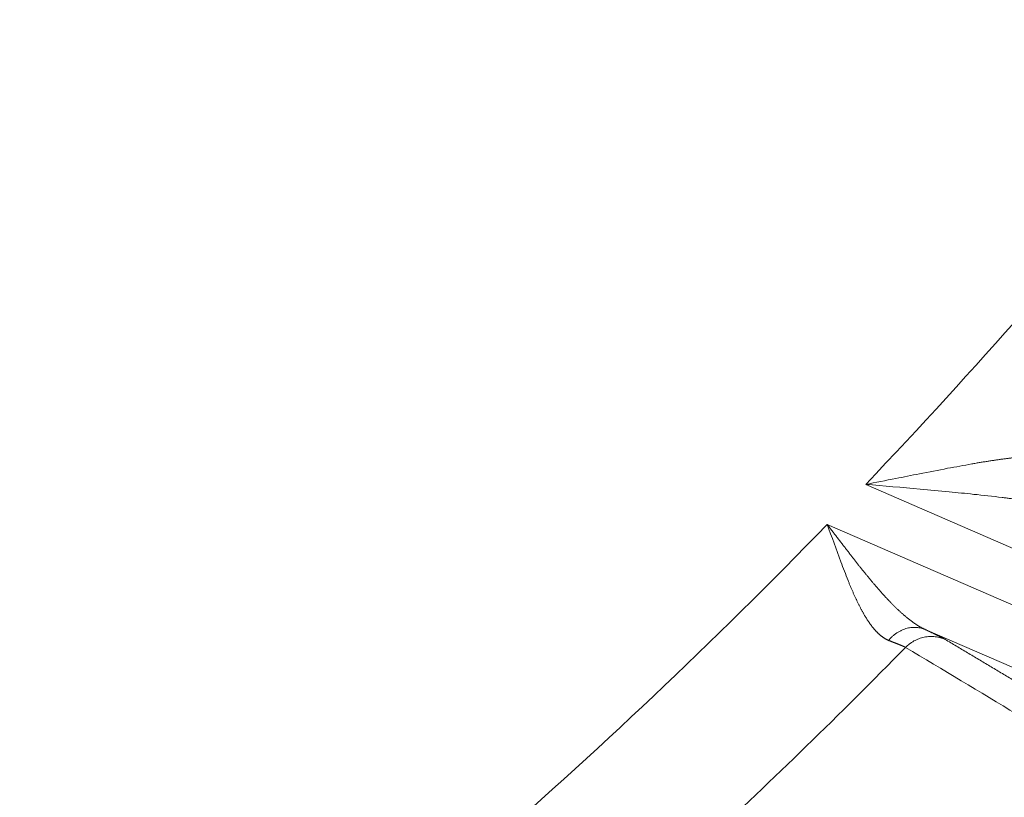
# Model space of a CAD drawing. Header units: millimetres. Extents: x 5437 to 18441, y -4466 to 3128.
# Tile 171 of 256: x 8542 to 8555, y -2837 to -2826. Entities that reach past the tile are written whole.
import ezdxf

# ---------------------------------------------------------------- set-up
doc = ezdxf.new("R2010")
doc.units = ezdxf.units.MM
doc.layers.add('1', color=7, linetype='Continuous', true_color=0xffffff)
doc.styles.add('TXT08', font='txt.shx', dxfattribs={"width": 0.8, "bigfont": 'gbcbig.shx'})
doc.dimstyles.get("Standard").update_dxf_attribs({"dimtxt": 0.18, "dimasz": 0.18, "dimexe": 0.18, "dimexo": 0.0625, "dimgap": 0.09, "dimtad": 0, "dimtih": 1, "dimtoh": 1, "dimdec": 4, "dimzin": 0, "dimdsep": 46, "dimtxsty": 'Standard', "dimcen": 0.09, "dimadec": 0, "dimazin": 0, "dimtfac": 1, "dimtdec": 4, "dimtofl": 0, "dimtmove": 0, "dimatfit": 3, "dimfxl": 1, "dimtolj": 1, "dimtzin": 0, "dimarcsym": 0})
doc.dimstyles.new('YanXiu', dxfattribs={"dimtxt": 40, "dimasz": 30, "dimexe": 0.66, "dimexo": 0.66, "dimgap": 0.66, "dimtad": 0, "dimdec": 1, "dimdsep": 46, "dimtxsty": 'TXT08', "dimcen": 0, "dimclrd": 256, "dimclre": 165, "dimclrt": 90, "dimazin": 2, "dimtfac": 1, "dimtdec": 1, "dimtofl": 0, "dimtmove": 0, "dimatfit": 3, "dimfxl": 1, "dimlwd": 5, "dimlwe": 13, "dimarcsym": 0})

# ---------------------------------------------------------------- blocks, each defined once
blk = doc.blocks.new('*D53')
at = {"color": 0, "lineweight": -2, "transparency": 16777216}
for p, q in [((10989.431, -2154.415), (10692.917, -2240.821)), ((11069.431, -2154.415), (10989.431, -2154.415)), ((8443.39, -2896.322), (8443.57, -2896.322)), ((8443.48, -2896.412), (8443.48, -2896.232))]:
    blk.add_line(p, q, dxfattribs=at)
at = {"color": 0, "lineweight": 20, "transparency": 16777216}
blk.add_solid([(10689.187, -2228.02), (10696.648, -2253.622), (10616.112, -2263.203)], dxfattribs=at)
at = {"layer": 'Defpoints', "color": 0, "lineweight": 20, "transparency": 16777216}
for p in [(10616.112, -2263.203), (6270.848, -3529.44)]:
    blk.add_point(p, dxfattribs=at)
at = {"color": 0, "lineweight": 20, "transparency": 16777216, "insert": (11249.521, -2154.415), "char_height": 80, "attachment_point": 5}
blk.add_mtext('\\A1;R2260', dxfattribs=at)
blk = doc.blocks.new('*D54')
at = {"color": 0, "lineweight": -2, "transparency": 16777216}
blk.add_line((7492.685, -2896.322), (7463.516, -2896.322), dxfattribs=at)
at = {"color": 0, "lineweight": -3, "transparency": 16777216}
for start, end in [(14.724706, 87.329624), (101.590205, 175.275294)]:
    blk.add_arc((8434.119, -2896.322), 970.423, start, end, dxfattribs=at)
at = {"color": 0, "lineweight": 20, "transparency": 16777216}
for points in [[(9385.695, -2646.81), (9359.647, -2652.519), (9389.799, -2727.809)], [(7480.316, -2816.939), (7453.672, -2815.84), (7463.696, -2896.322)]]:
    blk.add_solid(points, dxfattribs=at)
at = {"layer": 'Defpoints', "color": 0, "lineweight": 20, "transparency": 16777216}
for p in [(7900.863, -2085.545), (10671.817, -2501.755), (7492.748, -2896.322), (7740.501, -2896.322), (8434.119, -2896.322)]:
    blk.add_point(p, dxfattribs=at)
at = {"color": 0, "lineweight": 20, "transparency": 16777216, "insert": (8359.241, -1928.792), "char_height": 80, "attachment_point": 5}
blk.add_mtext('\\A1;165%%D', dxfattribs=at)
blk = doc.blocks.new('*D56')
at = {"lineweight": 5, "transparency": 16777216}
blk.add_line((9409.719, -2278.028), (9220.9, -2398.87), dxfattribs=at)
at = {"lineweight": 20, "transparency": 16777216}
blk.add_solid([(9218.205, -2394.659), (9223.595, -2403.082), (9195.632, -2415.042)], dxfattribs=at)
at = {"layer": 'Defpoints', "color": 0, "lineweight": 20, "transparency": 16777216}
for p in [(9195.632, -2415.042), (8443.48, -2896.412)]:
    blk.add_point(p, dxfattribs=at)
at = {"color": 90, "lineweight": 20, "transparency": 16777216, "insert": (9459.689, -2246.048), "char_height": 40, "attachment_point": 5, "rotation": 32.6188, "style": 'TXT08'}
blk.add_mtext('R893', dxfattribs=at)

msp = doc.modelspace()

# ---------------------------------------------------------------- linework, layer by layer
at = {"color": 7, "lineweight": 20}
msp.add_arc((8443.47995, -2896.41157), 893, 10.1099821, 350.11198757, dxfattribs=at)
at = {"layer": '1', "color": 0, "lineweight": 20}
for p, q in [((8557.29162, -2834.15314), (8553.49431, -2832.50376)), ((8552.95636, -2833.06347), (8556.76661, -2834.71847)), ((8556.44794, -2835.45212), (8554.32375, -2834.52947))]:
    msp.add_line(p, q, dxfattribs=at)
for radius, start, end in [(80.37817, 316.4118644, 321.1080564), (80.37818, 310.9964107, 315.8584863), (82.36106, 312.8095073, 315.5323654), (86.87162, 313.297847, 316.7881486)]:
    msp.add_arc((8495.27522, -2777.08546), radius, start, end, dxfattribs=at)
for points, degree in [([(8554.63852, -2832.27872), (8554.75243, -2832.25954), (8554.86535, -2832.23911), (8554.97693, -2832.21715)], 3), ([(8553.91498, -2832.42115), (8554.0251, -2832.3999), (8554.13497, -2832.37811), (8554.24434, -2832.35556)], 3), ([(8554.24434, -2832.35556), (8554.37664, -2832.33122), (8554.50818, -2832.30574), (8554.63852, -2832.27872)], 3), ([(8553.49431, -2832.50376), (8553.63462, -2832.47681), (8553.775, -2832.44942), (8553.91498, -2832.42115)], 3), ([(8554.2544, -2832.57072), (8554.00204, -2832.54608), (8553.74818, -2832.52491), (8553.49431, -2832.50376)], 3), ([(8554.65849, -2832.60801), (8554.52443, -2832.5941), (8554.38965, -2832.58187), (8554.2544, -2832.57072)], 3), ([(8555.00322, -2832.64249), (8554.88902, -2832.62937), (8554.77405, -2832.618), (8554.65849, -2832.60801)], 3), ([(8555.39894, -2832.68663), (8555.26847, -2832.66862), (8555.13646, -2832.65414), (8555.00322, -2832.64249)], 3), ([(8553.14564, -2833.58322), (8553.0855, -2833.41216), (8553.02115, -2833.23768), (8552.95636, -2833.06347)], 3), ([(8553.24823, -2833.84776), (8553.21563, -2833.76096), (8553.18124, -2833.67259), (8553.14564, -2833.58322)], 3), ([(8554.60483, -2834.66862), (8555.22794, -2835.04129), (8555.85063, -2835.41377), (8556.47292, -2835.78608), (8557.09482, -2836.15823), (8557.71635, -2836.53021)], 5), ([(8557.16, -2836.64499), (8556.1252, -2836.0239), (8555.08922, -2835.40222), (8554.05189, -2834.7799)], 3)]:
    msp.add_open_spline(points, degree=degree, dxfattribs=at)
for points, degree, knots in [([(8554.97693, -2832.21715), (8554.98675, -2832.21546), (8555.0063, -2832.21211), (8555.0354, -2832.20718), (8555.06417, -2832.20237), (8555.0926, -2832.19767), (8555.12069, -2832.19308), (8555.14844, -2832.18861), (8555.17585, -2832.18425), (8555.20292, -2832.18001), (8555.22965, -2832.17588), (8555.25603, -2832.17186), (8555.28207, -2832.16796), (8555.30777, -2832.16418), (8555.33313, -2832.1605), (8555.34989, -2832.15813), (8555.35822, -2832.15695)], 3, [0, 0, 0, 0, 0.07601986, 0.15132714, 0.2259232, 0.29980951, 0.37298756, 0.44545894, 0.51722526, 0.58828824, 0.65864964, 0.7283113, 0.79727513, 0.86554313, 0.93311737, 1, 1, 1, 1]), ([(8555.35822, -2832.15695), (8555.36676, -2832.15575), (8555.3838, -2832.15336), (8555.40916, -2832.1499), (8555.43428, -2832.14653), (8555.45915, -2832.14327), (8555.48378, -2832.1401), (8555.50816, -2832.13704), (8555.53229, -2832.13407), (8555.55616, -2832.1312), (8555.57978, -2832.12843), (8555.60315, -2832.12576), (8555.62626, -2832.12318), (8555.64913, -2832.12068), (8555.66421, -2832.1191), (8555.67174, -2832.1183)], 3, [0, 0, 0, 0, 0.07963326, 0.15880286, 0.23751192, 0.31576357, 0.39356105, 0.47090765, 0.54780671, 0.62426168, 0.70027604, 0.77585337, 0.85099732, 0.9257116, 1, 1, 1, 1]), ([(8555.7262, -2832.73002), (8555.71764, -2832.72875), (8555.70045, -2832.7262), (8555.67446, -2832.72246), (8555.64818, -2832.71874), (8555.62161, -2832.71507), (8555.59476, -2832.71142), (8555.56762, -2832.70781), (8555.5402, -2832.70423), (8555.5125, -2832.70067), (8555.48451, -2832.69713), (8555.45625, -2832.69361), (8555.42771, -2832.69011), (8555.40855, -2832.6878), (8555.39894, -2832.68663)], 3, [0, 0, 0, 0, 0.08004801, 0.16068705, 0.24191911, 0.32374613, 0.40617, 0.48919258, 0.57281569, 0.65704109, 0.74187055, 0.82730574, 0.91334835, 1, 1, 1, 1]), ([(8552.95636, -2833.06347), (8552.96222, -2833.07103), (8552.97389, -2833.08612), (8552.99132, -2833.10868), (8553.0086, -2833.13109), (8553.02575, -2833.15335), (8553.04275, -2833.17545), (8553.05962, -2833.19739), (8553.07635, -2833.21917), (8553.09295, -2833.24079), (8553.10942, -2833.26224), (8553.12575, -2833.28351), (8553.14196, -2833.30461), (8553.15803, -2833.32553), (8553.17398, -2833.34628), (8553.18979, -2833.36684), (8553.20549, -2833.38722), (8553.22105, -2833.40741), (8553.23649, -2833.42742), (8553.25181, -2833.44723), (8553.26701, -2833.46685), (8553.28208, -2833.48628), (8553.29703, -2833.50552), (8553.31186, -2833.52455), (8553.32657, -2833.54339), (8553.34116, -2833.56203), (8553.35563, -2833.58047), (8553.36999, -2833.5987), (8553.38422, -2833.61673), (8553.39834, -2833.63456), (8553.41234, -2833.65218), (8553.42622, -2833.6696), (8553.43999, -2833.68681), (8553.45364, -2833.70382), (8553.46717, -2833.72061), (8553.48059, -2833.7372), (8553.49389, -2833.75358), (8553.50708, -2833.76975), (8553.52015, -2833.78571), (8553.53311, -2833.80146), (8553.54595, -2833.817), (8553.55868, -2833.83233), (8553.57129, -2833.84745), (8553.58378, -2833.86236), (8553.59616, -2833.87706), (8553.60843, -2833.89156), (8553.62058, -2833.90584), (8553.62864, -2833.91527), (8553.63265, -2833.91995)], 3, [0, 0, 0, 0, 0.02578559, 0.05139088, 0.07681588, 0.10206063, 0.12712514, 0.15200944, 0.17671357, 0.20123754, 0.22558138, 0.24974513, 0.2737288, 0.29753244, 0.32115607, 0.34459972, 0.36786342, 0.39094721, 0.41385112, 0.43657518, 0.45911943, 0.48148391, 0.50366864, 0.52567367, 0.54749904, 0.56914478, 0.59061094, 0.61189755, 0.63300467, 0.65393232, 0.67468056, 0.69524944, 0.71563899, 0.73584928, 0.75588034, 0.77573222, 0.79540499, 0.81489869, 0.83421338, 0.85334912, 0.87230596, 0.89108396, 0.90968319, 0.92810371, 0.94634558, 0.96440887, 0.98229365, 1, 1, 1, 1]), ([(8553.3424, -2834.06701), (8553.33961, -2834.0609), (8553.33401, -2834.04862), (8553.32563, -2834.02993), (8553.31719, -2834.01094), (8553.30872, -2833.99163), (8553.3002, -2833.97201), (8553.29164, -2833.95208), (8553.28304, -2833.93183), (8553.27439, -2833.91127), (8553.2657, -2833.8904), (8553.25697, -2833.86922), (8553.25116, -2833.85493), (8553.24823, -2833.84776)], 3, [0, 0, 0, 0, 0.08682131, 0.17445198, 0.26289493, 0.35215298, 0.44222883, 0.53312514, 0.62484445, 0.71738924, 0.8107619, 0.90496474, 1, 1, 1, 1]), ([(8553.63265, -2833.91995), (8553.63817, -2833.92637), (8553.64914, -2833.93914), (8553.66553, -2833.95804), (8553.68178, -2833.97663), (8553.69789, -2833.9949), (8553.71385, -2834.01285), (8553.72966, -2834.03049), (8553.74533, -2834.0478), (8553.76086, -2834.06479), (8553.77624, -2834.08146), (8553.79147, -2834.09782), (8553.80656, -2834.11386), (8553.8215, -2834.12957), (8553.8363, -2834.14497), (8553.85095, -2834.16006), (8553.86546, -2834.17483), (8553.87981, -2834.18928), (8553.89402, -2834.20342), (8553.90809, -2834.21725), (8553.922, -2834.23077), (8553.93576, -2834.24398), (8553.94938, -2834.25687), (8553.96284, -2834.26947), (8553.97177, -2834.27769), (8553.97621, -2834.28178)], 3, [0, 0, 0, 0, 0.0486157, 0.09676136, 0.14443732, 0.19164398, 0.23838173, 0.28465095, 0.33045206, 0.37578549, 0.42065168, 0.46505107, 0.50898414, 0.55245136, 0.59545324, 0.63799029, 0.68006303, 0.72167202, 0.76281782, 0.80350102, 0.84372223, 0.88348207, 0.92278119, 0.96162027, 1, 1, 1, 1]), ([(8553.56223, -2834.46011), (8553.55946, -2834.4563), (8553.55391, -2834.44866), (8553.54561, -2834.43688), (8553.5373, -2834.42483), (8553.52898, -2834.41249), (8553.52065, -2834.39985), (8553.51231, -2834.38693), (8553.50395, -2834.37371), (8553.49558, -2834.3602), (8553.4872, -2834.3464), (8553.47881, -2834.3323), (8553.47039, -2834.31791), (8553.46197, -2834.30323), (8553.45353, -2834.28826), (8553.44507, -2834.27299), (8553.4366, -2834.25744), (8553.42812, -2834.24158), (8553.41961, -2834.22544), (8553.4111, -2834.209), (8553.40256, -2834.19227), (8553.39401, -2834.17525), (8553.38544, -2834.15793), (8553.37686, -2834.14033), (8553.36826, -2834.12243), (8553.35965, -2834.10424), (8553.35102, -2834.08577), (8553.34528, -2834.07327), (8553.3424, -2834.06701)], 3, [0, 0, 0, 0, 0.0352949, 0.07082138, 0.10658252, 0.14258132, 0.17882071, 0.21530357, 0.25203272, 0.2890109, 0.32624081, 0.36372508, 0.40146628, 0.43946694, 0.47772951, 0.5162564, 0.55504995, 0.59411248, 0.63344622, 0.67305336, 0.71293605, 0.75309638, 0.79353639, 0.83425809, 0.87526342, 0.91655428, 0.95813254, 1, 1, 1, 1]), ([(8553.97621, -2834.28178), (8553.98065, -2834.28583), (8553.98948, -2834.29389), (8554.00268, -2834.30574), (8554.01579, -2834.31734), (8554.0288, -2834.3287), (8554.04172, -2834.33979), (8554.05455, -2834.35064), (8554.06728, -2834.36122), (8554.07992, -2834.37156), (8554.09246, -2834.38164), (8554.10491, -2834.39146), (8554.11727, -2834.40102), (8554.12953, -2834.41034), (8554.1417, -2834.41939), (8554.15378, -2834.42819), (8554.16576, -2834.43673), (8554.17765, -2834.44501), (8554.18945, -2834.45304), (8554.20116, -2834.46082), (8554.21277, -2834.46833), (8554.22429, -2834.47559), (8554.23571, -2834.4826), (8554.24704, -2834.48935), (8554.25828, -2834.49585), (8554.26942, -2834.50209), (8554.28047, -2834.50807), (8554.29142, -2834.51381), (8554.30228, -2834.51929), (8554.31305, -2834.52453), (8554.32019, -2834.52783), (8554.32375, -2834.52947)], 3, [0, 0, 0, 0, 0.03837315, 0.07645939, 0.11425958, 0.15177459, 0.18900531, 0.22595267, 0.26261759, 0.29900105, 0.33510401, 0.37092749, 0.40647252, 0.44174014, 0.47673144, 0.51144751, 0.54588949, 0.58005854, 0.61395583, 0.64758259, 0.68094006, 0.71402951, 0.74685224, 0.7794096, 0.81170295, 0.84373369, 0.87550328, 0.90701317, 0.93826488, 0.96925996, 1, 1, 1, 1]), ([(8553.8137, -2834.68213), (8553.81092, -2834.68094), (8553.80536, -2834.67854), (8553.79705, -2834.67465), (8553.78875, -2834.67055), (8553.78046, -2834.6662), (8553.77219, -2834.66163), (8553.76394, -2834.65682), (8553.7557, -2834.65177), (8553.74748, -2834.64649), (8553.73927, -2834.64097), (8553.73108, -2834.63522), (8553.7229, -2834.62924), (8553.71474, -2834.62302), (8553.70659, -2834.61656), (8553.69845, -2834.60987), (8553.69033, -2834.60295), (8553.68222, -2834.59578), (8553.67413, -2834.58839), (8553.66605, -2834.58075), (8553.65798, -2834.57289), (8553.64993, -2834.56478), (8553.64189, -2834.55644), (8553.63386, -2834.54787), (8553.62585, -2834.53906), (8553.61785, -2834.53002), (8553.60986, -2834.52074), (8553.60188, -2834.51122), (8553.59392, -2834.50147), (8553.58598, -2834.49149), (8553.57804, -2834.48127), (8553.57012, -2834.47083), (8553.56486, -2834.46369), (8553.56223, -2834.46011)], 3, [0, 0, 0, 0, 0.03143809, 0.06289875, 0.09438539, 0.12590145, 0.15745032, 0.18903541, 0.2206601, 0.25232776, 0.28404175, 0.3158054, 0.34762203, 0.37949494, 0.41142742, 0.44342273, 0.47548411, 0.50761477, 0.53981791, 0.5720967, 0.60445429, 0.63689379, 0.66941831, 0.70203091, 0.73473463, 0.76753248, 0.80042745, 0.83342248, 0.86652051, 0.89972443, 0.9330371, 0.96646136, 1, 1, 1, 1]), ([(8554.32375, -2834.52947), (8554.39473, -2834.56281), (8554.45586, -2834.59199), (8554.50693, -2834.61689), (8554.55682, -2834.64203), (8554.58941, -2834.65975), (8554.59525, -2834.66301), (8554.60038, -2834.66596), (8554.60483, -2834.66862)], 5, [0, 0, 0, 0, 0, 0, 0.79964748, 0.79964748, 0.79964748, 1, 1, 1, 1, 1, 1]), ([(8554.05189, -2834.7799), (8554.051, -2834.77944), (8554.04923, -2834.77851), (8554.04628, -2834.77703), (8554.04309, -2834.77546), (8554.03966, -2834.77382), (8554.03599, -2834.77209), (8554.03208, -2834.77028), (8554.02792, -2834.76839), (8554.02352, -2834.76641), (8554.01888, -2834.76435), (8554.014, -2834.76221), (8554.00888, -2834.75999), (8554.00351, -2834.75768), (8553.9979, -2834.75529), (8553.99205, -2834.75282), (8553.98596, -2834.75027), (8553.97962, -2834.74763), (8553.97305, -2834.74491), (8553.96623, -2834.74211), (8553.95917, -2834.73923), (8553.95188, -2834.73627), (8553.94434, -2834.73322), (8553.93656, -2834.73009), (8553.92854, -2834.72688), (8553.92028, -2834.72359), (8553.91178, -2834.72022), (8553.90304, -2834.71677), (8553.89407, -2834.71324), (8553.88486, -2834.70963), (8553.8754, -2834.70594), (8553.86572, -2834.70217), (8553.85579, -2834.69832), (8553.84563, -2834.69439), (8553.83523, -2834.69038), (8553.82461, -2834.68631), (8553.81734, -2834.68353), (8553.8137, -2834.68213)], 3, [0, 0, 0, 0, 0.02794237, 0.05591394, 0.08391543, 0.11194759, 0.14001115, 0.16810681, 0.19623532, 0.22439739, 0.25259374, 0.28082508, 0.30909212, 0.33739557, 0.36573614, 0.39411452, 0.42253142, 0.45098752, 0.47948353, 0.50802012, 0.53659798, 0.56521779, 0.59388024, 0.62258598, 0.65133569, 0.68013003, 0.70896967, 0.73785527, 0.76678747, 0.79576693, 0.82479429, 0.85387019, 0.88299527, 0.91217017, 0.94139551, 0.97067191, 1, 1, 1, 1])]:
    msp.add_open_spline(points, degree=degree, knots=knots, dxfattribs=at)
for points, weights in [([(8554.32375, -2834.52947), (8554.04007, -2834.40974), (8553.8137, -2834.68213)], [1, 0.812984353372, 1]), ([(8554.60483, -2834.66862), (8554.29176, -2834.53351), (8554.05189, -2834.7799)], [1, 0.823820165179, 1])]:
    msp.add_rational_spline(points, weights, degree=2, dxfattribs=at)

# ---------------------------------------------------------------- dimensions: what is measured, and where the dimension line sits
at = {"color": 0, "lineweight": 20}
dim = msp.add_angular_dim_2l(base=(7900.86303, -2085.54536), line1=((8434.11893, -2896.32157), (10671.81706, -2501.75501)), line2=((7740.5009, -2896.32157), (7492.74781, -2896.32157)), text='165%%D', dimstyle='Standard', override={"dimtxt": 80, "dimasz": 80, "dimlwd": 65533}, dxfattribs=at)
dim.commit()
dim.dimension.update_dxf_attribs({"geometry": '*D54', "text_midpoint": (8359.2409, -1928.79214), "dimtype": 162})
dim = msp.add_diameter_dim_2p(p1=(6270.84796, -3529.44022), p2=(10616.11195, -2263.20291), text='R2260', dimstyle='Standard', override={"dimtxt": 80, "dimasz": 80, "dimdec": 0}, dxfattribs=at)
dim.commit()
dim.dimension.update_dxf_attribs({"geometry": '*D53', "text_midpoint": (11249.52071, -2154.41547), "dimtype": 163})
at = {"color": 7, "lineweight": 20}
dim = msp.add_radius_dim(center=(8443.47995, -2896.41157), mpoint=(9195.63162, -2415.04179), dimstyle='YanXiu', dxfattribs=at)
dim.commit()
dim.dimension.update_dxf_attribs({"geometry": '*D56', "text_midpoint": (9459.68883, -2246.04773), "dimtype": 164})

doc.saveas('drawing.dxf')
